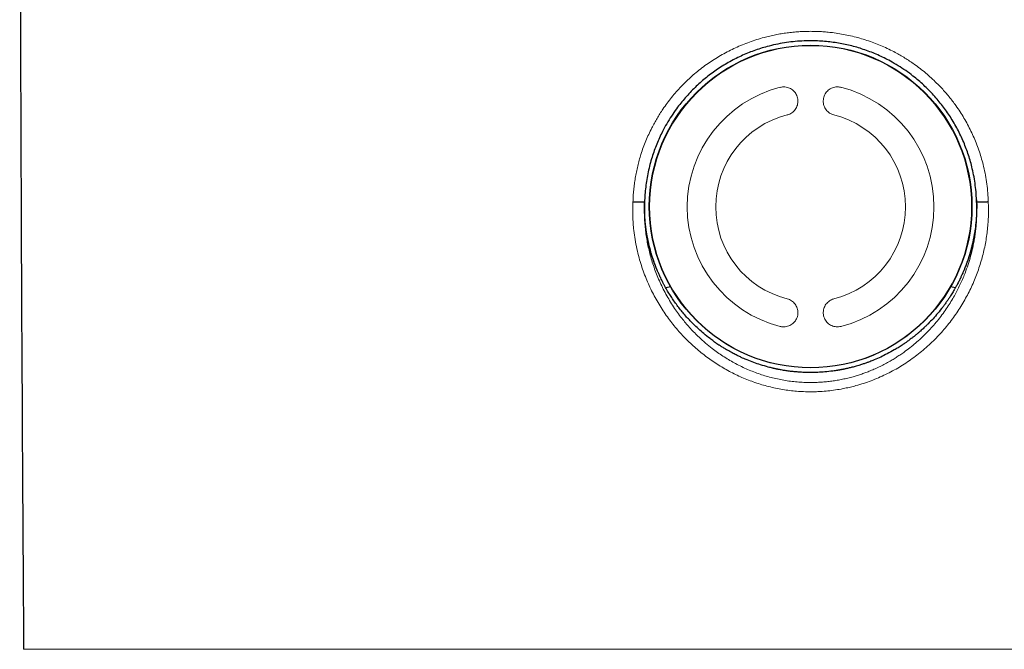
# Model space of a CAD drawing. Header units: millimetres. Extents: x 8 to 674, y 12 to 828.
# Tile 17 of 25: x 327 to 358, y 791 to 811. Entities that reach past the tile are written whole.
import ezdxf

# ---------------------------------------------------------------- set-up
doc = ezdxf.new("R2010")
doc.units = ezdxf.units.MM

msp = doc.modelspace()

# ---------------------------------------------------------------- linework, layer by layer
at = {"color": 7, "linetype": 'Continuous', "lineweight": 30}
for p, q in [((346.25, 805.14), (346.256, 805.362)), ((346.252, 805.273), (346.252, 805.273)), ((356.744, 805.352), (356.75, 805.138)), ((356.748, 805.273), (356.748, 805.273)), ((347.079, 802.596), (346.924, 802.567)), ((356.076, 802.567), (355.921, 802.596))]:
    msp.add_line(p, q, dxfattribs=at)
at = {"color": 252, "linetype": 'Continuous', "lineweight": 0}
for p, q in [((326.624, 791.138), (351.5, 791.138)), ((351.5, 791.138), (376.376, 791.138))]:
    msp.add_line(p, q, dxfattribs=at)
at = {"color": 7, "linetype": 'Continuous', "lineweight": 30}
msp.add_circle((351.5, 805.139), 5.1, dxfattribs=at)
at = {"color": 252, "linetype": 'Continuous', "lineweight": 0}
msp.add_circle((351.5, 805.134), 5.089, dxfattribs=at)
at = {"color": 7, "linetype": 'Continuous', "lineweight": 30}
msp.add_arc((5326.5, 826.283), 5000, 180.005186, 180.402735, dxfattribs=at)
at = {"color": 252, "linetype": 'Continuous', "lineweight": 0}
for centre, radius, start, end in [((351.5, 805.128), 3.9, 104.2614, 255.7386), ((351.5, 805.128), 3.9, 284.2614, 75.7386), ((351.5, 805.127), 3, 104.2614, 255.7386), ((351.5, 805.127), 3, 284.2614, 75.7386)]:
    msp.add_arc(centre, radius, start, end, dxfattribs=at)
for points, knots in [([(345.885, 805.283), (345.887, 805.346), (345.892, 805.472), (345.907, 805.662), (345.929, 805.851), (345.957, 806.04), (345.992, 806.228), (346.034, 806.417), (346.082, 806.603), (346.14, 806.799), (346.209, 807.002), (346.291, 807.213), (346.381, 807.421), (346.472, 807.609), (346.561, 807.777), (346.646, 807.927), (346.736, 808.074), (346.842, 808.235), (346.964, 808.408), (347.105, 808.59), (347.253, 808.766), (347.409, 808.937), (347.573, 809.101), (347.746, 809.26), (347.925, 809.413), (348.112, 809.559), (348.305, 809.696), (348.502, 809.824), (348.703, 809.944), (348.91, 810.056), (349.124, 810.159), (349.343, 810.255), (349.568, 810.341), (349.798, 810.419), (350.012, 810.481), (350.21, 810.53), (350.39, 810.569), (350.571, 810.602), (350.755, 810.63), (350.939, 810.651), (351.126, 810.666), (351.313, 810.676), (351.438, 810.677), (351.5, 810.678)], [0, 0, 0, 0, 0.021935, 0.043871, 0.065918, 0.087964, 0.110238, 0.132512, 0.1549, 0.177289, 0.203448, 0.229607, 0.255948, 0.282288, 0.302301, 0.322313, 0.342403, 0.362494, 0.38951, 0.416195, 0.442972, 0.469793, 0.496944, 0.524141, 0.551674, 0.579255, 0.606935, 0.634066, 0.661291, 0.688564, 0.716183, 0.743852, 0.771877, 0.799954, 0.828137, 0.849429, 0.870721, 0.892106, 0.913492, 0.93507, 0.956648, 0.978324, 1, 1, 1, 1]), ([(351.5, 810.678), (351.557, 810.677), (351.672, 810.676), (351.844, 810.668), (352.017, 810.655), (352.209, 810.635), (352.42, 810.604), (352.65, 810.562), (352.88, 810.509), (353.109, 810.447), (353.333, 810.376), (353.551, 810.297), (353.763, 810.21), (353.972, 810.114), (354.161, 810.018), (354.33, 809.924), (354.481, 809.834), (354.628, 809.74), (354.79, 809.63), (354.962, 809.503), (355.143, 809.357), (355.317, 809.204), (355.485, 809.045), (355.633, 808.891), (355.764, 808.746), (355.877, 808.611), (355.987, 808.472), (356.104, 808.313), (356.226, 808.135), (356.35, 807.936), (356.464, 807.734), (356.57, 807.525), (356.668, 807.312), (356.758, 807.092), (356.838, 806.867), (356.909, 806.637), (356.973, 806.391), (357.029, 806.128), (357.073, 805.849), (357.103, 805.567), (357.111, 805.378), (357.115, 805.283)], [0, 0, 0, 0, 0.019914, 0.039829, 0.05982, 0.079812, 0.106809, 0.133854, 0.161238, 0.188672, 0.216205, 0.242781, 0.269356, 0.296111, 0.322866, 0.343189, 0.363512, 0.383914, 0.404315, 0.431747, 0.458604, 0.48546, 0.512499, 0.539539, 0.560083, 0.580627, 0.601253, 0.621879, 0.64962, 0.676518, 0.703512, 0.730554, 0.75795, 0.785398, 0.813212, 0.841081, 0.869059, 0.901613, 0.934256, 0.967081, 1, 1, 1, 1]), ([(350.539, 808.907), (350.564, 808.912), (350.613, 808.922), (350.688, 808.921), (350.763, 808.909), (350.834, 808.884), (350.9, 808.848), (350.959, 808.801), (351.01, 808.744), (351.051, 808.68), (351.08, 808.609), (351.098, 808.534), (351.102, 808.457), (351.093, 808.381), (351.071, 808.307), (351.038, 808.238), (350.993, 808.176), (350.939, 808.122), (350.876, 808.079), (350.816, 808.05), (350.776, 808.038), (350.761, 808.034)], [0, 0, 0, 0, 0.052953, 0.105907, 0.158843, 0.211782, 0.265068, 0.318357, 0.372277, 0.426198, 0.480545, 0.534891, 0.589297, 0.643702, 0.697865, 0.752026, 0.805811, 0.859595, 0.913024, 0.966452, 1, 1, 1, 1]), ([(352.239, 808.034), (352.215, 808.041), (352.167, 808.056), (352.1, 808.093), (352.041, 808.14), (351.99, 808.196), (351.95, 808.26), (351.92, 808.33), (351.903, 808.404), (351.898, 808.48), (351.906, 808.556), (351.927, 808.63), (351.96, 808.699), (352.004, 808.762), (352.058, 808.816), (352.121, 808.861), (352.19, 808.894), (352.264, 808.915), (352.34, 808.923), (352.406, 808.919), (352.446, 808.911), (352.461, 808.907)], [0, 0, 0, 0, 0.053196, 0.106392, 0.159581, 0.212772, 0.266089, 0.319408, 0.373038, 0.42667, 0.480681, 0.534693, 0.589024, 0.643354, 0.697773, 0.75219, 0.806331, 0.860468, 0.914013, 0.967555, 1, 1, 1, 1]), ([(351.5, 799.281), (351.426, 799.281), (351.278, 799.283), (351.057, 799.298), (350.836, 799.32), (350.616, 799.352), (350.395, 799.394), (350.175, 799.444), (349.957, 799.504), (349.743, 799.573), (349.534, 799.649), (349.33, 799.733), (349.13, 799.825), (348.932, 799.926), (348.737, 800.035), (348.546, 800.152), (348.36, 800.276), (348.177, 800.409), (347.999, 800.55), (347.825, 800.698), (347.657, 800.854), (347.494, 801.018), (347.337, 801.189), (347.185, 801.367), (347.041, 801.552), (346.902, 801.745), (346.77, 801.945), (346.646, 802.152), (346.529, 802.365), (346.421, 802.584), (346.321, 802.81), (346.23, 803.041), (346.148, 803.277), (346.073, 803.531), (346.006, 803.803), (345.951, 804.092), (345.913, 804.36), (345.89, 804.608), (345.879, 804.833), (345.876, 805.058), (345.882, 805.208), (345.885, 805.283)], [0, 0, 0, 0, 0.024091, 0.048203, 0.072315, 0.096407, 0.12096, 0.145524, 0.170077, 0.194898, 0.218913, 0.242947, 0.266983, 0.290998, 0.315483, 0.339986, 0.36449, 0.388976, 0.413892, 0.438907, 0.463921, 0.489256, 0.514592, 0.540254, 0.565915, 0.59168, 0.617981, 0.644393, 0.670805, 0.697595, 0.724385, 0.751568, 0.778752, 0.806065, 0.838063, 0.870081, 0.902077, 0.926548, 0.95104, 0.975531, 1, 1, 1, 1]), ([(357.115, 805.283), (357.117, 805.253), (357.122, 805.149), (357.124, 804.971), (357.118, 804.75), (357.103, 804.527), (357.079, 804.305), (357.046, 804.081), (357.004, 803.858), (356.953, 803.636), (356.893, 803.415), (356.824, 803.195), (356.746, 802.977), (356.659, 802.762), (356.563, 802.549), (356.457, 802.339), (356.342, 802.132), (356.219, 801.928), (356.087, 801.729), (355.945, 801.534), (355.795, 801.343), (355.636, 801.158), (355.468, 800.978), (355.291, 800.804), (355.106, 800.638), (354.912, 800.478), (354.714, 800.329), (354.512, 800.189), (354.306, 800.06), (354.093, 799.939), (353.873, 799.826), (353.647, 799.723), (353.414, 799.629), (353.176, 799.545), (352.957, 799.48), (352.76, 799.429), (352.564, 799.386), (352.347, 799.346), (352.108, 799.313), (351.886, 799.293), (351.683, 799.282), (351.561, 799.281), (351.5, 799.281)], [0, 0, 0, 0, 0.009836, 0.03392, 0.058014, 0.082098, 0.106549, 0.131, 0.155812, 0.180635, 0.205448, 0.230652, 0.255866, 0.28107, 0.30665, 0.33223, 0.358181, 0.384143, 0.410094, 0.436577, 0.463172, 0.489768, 0.516746, 0.543725, 0.571098, 0.598472, 0.625974, 0.652455, 0.679058, 0.705661, 0.732688, 0.759714, 0.787185, 0.814655, 0.842275, 0.861764, 0.881252, 0.907532, 0.933825, 0.960104, 0.980052, 1, 1, 1, 1]), ([(346.247, 804.928), (346.247, 804.904), (346.247, 804.809), (346.257, 804.644), (346.275, 804.434), (346.302, 804.224), (346.337, 804.014), (346.38, 803.805), (346.433, 803.593), (346.495, 803.378), (346.568, 803.161), (346.65, 802.946), (346.742, 802.733), (346.843, 802.523), (346.954, 802.316), (347.073, 802.114), (347.198, 801.921), (347.326, 801.74), (347.452, 801.575), (347.578, 801.422), (347.705, 801.279), (347.836, 801.14), (347.993, 800.987), (348.177, 800.821), (348.373, 800.661), (348.558, 800.525), (348.728, 800.408), (348.904, 800.298), (349.085, 800.194), (349.27, 800.098), (349.46, 800.008), (349.655, 799.926), (349.851, 799.853), (350.049, 799.789), (350.249, 799.732), (350.452, 799.684), (350.657, 799.644), (350.865, 799.613), (351.075, 799.59), (351.287, 799.576), (351.485, 799.572), (351.668, 799.575), (351.837, 799.584), (352.005, 799.598), (352.173, 799.618), (352.341, 799.644), (352.509, 799.676), (352.676, 799.714), (352.832, 799.755), (352.979, 799.798), (353.115, 799.842), (353.25, 799.891), (353.393, 799.946), (353.544, 800.011), (353.702, 800.084), (353.858, 800.164), (354.003, 800.244), (354.137, 800.324), (354.262, 800.402), (354.384, 800.485), (354.526, 800.586), (354.687, 800.709), (354.863, 800.856), (355.033, 801.011), (355.197, 801.174), (355.356, 801.345), (355.508, 801.524), (355.653, 801.71), (355.787, 801.898), (355.909, 802.086), (356.017, 802.266), (356.115, 802.443), (356.202, 802.616), (356.284, 802.791), (356.37, 802.997), (356.458, 803.233), (356.542, 803.499), (356.612, 803.768), (356.661, 804.003), (356.695, 804.204), (356.717, 804.37), (356.735, 804.537), (356.749, 804.725), (356.752, 804.857), (356.753, 804.933)], [0, 0, 0, 0, 0.004378, 0.017028, 0.029679, 0.042412, 0.055145, 0.067991, 0.080857, 0.094609, 0.108385, 0.122272, 0.136183, 0.150269, 0.16438, 0.178603, 0.192852, 0.205877, 0.218921, 0.230425, 0.241929, 0.253488, 0.265047, 0.281721, 0.298437, 0.310851, 0.323282, 0.33582, 0.348358, 0.360977, 0.373596, 0.386332, 0.399091, 0.411492, 0.423914, 0.436459, 0.449004, 0.461641, 0.474278, 0.487047, 0.499841, 0.509924, 0.52002, 0.530185, 0.54035, 0.550564, 0.560778, 0.571061, 0.581357, 0.589964, 0.59857, 0.607206, 0.615841, 0.626328, 0.636815, 0.647352, 0.657889, 0.666774, 0.675658, 0.684571, 0.693483, 0.707284, 0.72111, 0.73505, 0.749014, 0.763156, 0.777325, 0.791609, 0.805918, 0.819104, 0.832309, 0.843956, 0.855603, 0.867307, 0.87901, 0.895895, 0.912824, 0.929381, 0.945981, 0.956041, 0.966101, 0.976201, 0.986302, 1, 1, 1, 1]), ([(350.761, 802.219), (350.785, 802.212), (350.833, 802.197), (350.9, 802.16), (350.959, 802.113), (351.01, 802.057), (351.05, 801.993), (351.08, 801.924), (351.097, 801.85), (351.102, 801.774), (351.094, 801.698), (351.073, 801.625), (351.04, 801.556), (350.996, 801.493), (350.942, 801.439), (350.879, 801.394), (350.81, 801.361), (350.736, 801.34), (350.66, 801.332), (350.594, 801.336), (350.554, 801.345), (350.539, 801.348)], [0, 0, 0, 0, 0.053196, 0.106392, 0.159581, 0.212772, 0.266089, 0.319408, 0.373038, 0.42667, 0.480681, 0.534693, 0.589024, 0.643354, 0.697773, 0.75219, 0.806331, 0.860468, 0.914013, 0.967555, 1, 1, 1, 1]), ([(352.461, 801.348), (352.436, 801.343), (352.387, 801.333), (352.312, 801.334), (352.237, 801.346), (352.166, 801.371), (352.1, 801.407), (352.041, 801.454), (351.99, 801.51), (351.949, 801.575), (351.92, 801.645), (351.902, 801.72), (351.898, 801.797), (351.907, 801.873), (351.929, 801.947), (351.962, 802.016), (352.007, 802.078), (352.061, 802.131), (352.124, 802.175), (352.184, 802.203), (352.224, 802.215), (352.239, 802.219)], [0, 0, 0, 0, 0.052953, 0.105907, 0.158843, 0.211782, 0.265068, 0.318357, 0.372277, 0.426198, 0.480545, 0.534891, 0.589297, 0.643702, 0.697865, 0.752026, 0.805811, 0.859595, 0.913024, 0.966452, 1, 1, 1, 1])]:
    msp.add_open_spline(points, degree=3, knots=knots, dxfattribs=at)
at = {"color": 7, "linetype": 'Continuous', "lineweight": 30}
for points, knots in [([(356.748, 805.273), (356.744, 805.362), (356.737, 805.541), (356.709, 805.808), (356.668, 806.073), (356.616, 806.32), (356.557, 806.549), (356.493, 806.76), (356.421, 806.968), (356.339, 807.174), (356.247, 807.379), (356.146, 807.581), (356.036, 807.779), (355.92, 807.969), (355.797, 808.151), (355.668, 808.326), (355.532, 808.496), (355.389, 808.661), (355.237, 808.821), (355.076, 808.977), (354.909, 809.125), (354.721, 809.279), (354.508, 809.437), (354.269, 809.593), (354.041, 809.726), (353.826, 809.838), (353.626, 809.931), (353.422, 810.016), (353.217, 810.092), (353.011, 810.158), (352.803, 810.216), (352.594, 810.265), (352.381, 810.306), (352.163, 810.338), (351.943, 810.361), (351.722, 810.375), (351.481, 810.381), (351.222, 810.374), (350.945, 810.351), (350.67, 810.315), (350.396, 810.264), (350.145, 810.203), (349.916, 810.136), (349.707, 810.065), (349.502, 809.986), (349.298, 809.897), (349.097, 809.799), (348.898, 809.691), (348.704, 809.575), (348.517, 809.453), (348.339, 809.324), (348.169, 809.19), (348.004, 809.05), (347.844, 808.901), (347.689, 808.745), (347.539, 808.58), (347.397, 808.409), (347.249, 808.217), (347.1, 808), (346.951, 807.759), (346.827, 807.529), (346.722, 807.313), (346.636, 807.112), (346.557, 806.908), (346.485, 806.693), (346.421, 806.468), (346.365, 806.233), (346.319, 805.995), (346.285, 805.755), (346.261, 805.514), (346.255, 805.353), (346.252, 805.273)], [0, 0, 0, 0, 0.016494, 0.033011, 0.049529, 0.066023, 0.079578, 0.093146, 0.106713, 0.120269, 0.134234, 0.148213, 0.162192, 0.176158, 0.189585, 0.203023, 0.216462, 0.229889, 0.243697, 0.257518, 0.271339, 0.285148, 0.302795, 0.320456, 0.338104, 0.35171, 0.365328, 0.378946, 0.392552, 0.405782, 0.419023, 0.432265, 0.445495, 0.459114, 0.472746, 0.486379, 0.499998, 0.517051, 0.534141, 0.551244, 0.568334, 0.585387, 0.598947, 0.612519, 0.626091, 0.63965, 0.653618, 0.667598, 0.681578, 0.695546, 0.708938, 0.722341, 0.735745, 0.749137, 0.762907, 0.776689, 0.790471, 0.804241, 0.821736, 0.839244, 0.856738, 0.870222, 0.883717, 0.897213, 0.910696, 0.925553, 0.940443, 0.955349, 0.970255, 0.985144, 1, 1, 1, 1]), ([(346.252, 805.273), (346.251, 805.272), (346.249, 805.272), (346.236, 805.272), (346.216, 805.272), (346.188, 805.273), (346.152, 805.273), (346.112, 805.275), (346.067, 805.276), (346.017, 805.278), (345.963, 805.28), (345.918, 805.281), (345.892, 805.282), (345.885, 805.283)], [0, 0, 0, 0, 0.09248, 0.187641, 0.280121, 0.375282, 0.467763, 0.562925, 0.655412, 0.75058, 0.852497, 0.958043, 1, 1, 1, 1]), ([(346.252, 805.273), (346.249, 805.203), (346.244, 805.088), (346.246, 804.973), (346.247, 804.928)], [0, 0, 0, 0, 0.605367, 1, 1, 1, 1]), ([(346.25, 805.14), (346.25, 805.16), (346.25, 805.199), (346.251, 805.238), (346.251, 805.257)], [0, 0, 0, 0, 0.510579, 1, 1, 1, 1]), ([(357.115, 805.283), (357.108, 805.283), (357.083, 805.282), (357.038, 805.28), (356.984, 805.278), (356.934, 805.276), (356.889, 805.275), (356.848, 805.274), (356.813, 805.273), (356.785, 805.272), (356.764, 805.272), (356.751, 805.272), (356.749, 805.272), (356.748, 805.273)], [0, 0, 0, 0, 0.041982, 0.143887, 0.24942, 0.341906, 0.437075, 0.529555, 0.624718, 0.717198, 0.812359, 0.904839, 1, 1, 1, 1]), ([(356.753, 804.933), (356.754, 804.952), (356.756, 805.017), (356.754, 805.131), (356.75, 805.225), (356.748, 805.273)], [0, 0, 0, 0, 0.162463, 0.581231, 1, 1, 1, 1]), ([(356.748, 805.264), (356.749, 805.259), (356.749, 805.237), (356.75, 805.194), (356.75, 805.157), (356.75, 805.138)], [0, 0, 0, 0, 0.102692, 0.550817, 1, 1, 1, 1]), ([(346.649, 803.131), (346.615, 803.218), (346.546, 803.392), (346.468, 803.636), (346.407, 803.859), (346.36, 804.062), (346.321, 804.267), (346.293, 804.46), (346.273, 804.64), (346.26, 804.806), (346.251, 804.973), (346.25, 805.084), (346.25, 805.14)], [0, 0, 0, 0, 0.135777, 0.271946, 0.37262, 0.473452, 0.574763, 0.676238, 0.756972, 0.837789, 0.918853, 1, 1, 1, 1]), ([(356.75, 805.138), (356.75, 805.107), (356.749, 805.007), (356.743, 804.838), (356.727, 804.632), (356.703, 804.427), (356.667, 804.197), (356.615, 803.944), (356.543, 803.668), (356.47, 803.442), (356.404, 803.262), (356.368, 803.173), (356.35, 803.129)], [0, 0, 0, 0, 0.04531, 0.1452, 0.245245, 0.34576, 0.446435, 0.583801, 0.721571, 0.86057, 0.930259, 1, 1, 1, 1]), ([(347.787, 801.428), (347.708, 801.51), (347.549, 801.674), (347.331, 801.942), (347.166, 802.172), (347.044, 802.361), (346.957, 802.505), (346.887, 802.631), (346.833, 802.733), (346.796, 802.807), (346.763, 802.876), (346.734, 802.937), (346.71, 802.99), (346.69, 803.035), (346.673, 803.074), (346.66, 803.105), (346.652, 803.124), (346.649, 803.131)], [0, 0, 0, 0, 0.165771, 0.332745, 0.500924, 0.578496, 0.660033, 0.745535, 0.787753, 0.828919, 0.865817, 0.898449, 0.926817, 0.950921, 0.970761, 0.988133, 1, 1, 1, 1]), ([(356.35, 803.129), (356.347, 803.121), (356.339, 803.103), (356.325, 803.07), (356.306, 803.026), (356.279, 802.965), (356.241, 802.882), (356.189, 802.777), (356.136, 802.674), (356.085, 802.581), (356.043, 802.506), (356.003, 802.44), (355.964, 802.376), (355.927, 802.316), (355.892, 802.263), (355.862, 802.217), (355.833, 802.175), (355.803, 802.132), (355.773, 802.088), (355.742, 802.045), (355.71, 802.003), (355.638, 801.907), (355.527, 801.768), (355.371, 801.59), (355.265, 801.481), (355.212, 801.426)], [0, 0, 0, 0, 0.011774, 0.029137, 0.052088, 0.080629, 0.127379, 0.184072, 0.250708, 0.296606, 0.338349, 0.375935, 0.409363, 0.447465, 0.478174, 0.50149, 0.527057, 0.552679, 0.578355, 0.604086, 0.629872, 0.655712, 0.778242, 0.888651, 1, 1, 1, 1]), ([(349.49, 800.289), (349.469, 800.298), (349.423, 800.317), (349.345, 800.351), (349.252, 800.394), (349.143, 800.447), (349.04, 800.5), (348.949, 800.55), (348.879, 800.59), (348.816, 800.627), (348.76, 800.66), (348.712, 800.69), (348.671, 800.716), (348.636, 800.739), (348.607, 800.758), (348.583, 800.774), (348.562, 800.788), (348.541, 800.802), (348.519, 800.817), (348.498, 800.832), (348.477, 800.847), (348.456, 800.861), (348.404, 800.899), (348.291, 800.983), (348.128, 801.113), (347.95, 801.268), (347.841, 801.375), (347.787, 801.428)], [0, 0, 0, 0, 0.032399, 0.073506, 0.12332, 0.181844, 0.249077, 0.292508, 0.331953, 0.36741, 0.398879, 0.426361, 0.449855, 0.46936, 0.487075, 0.499361, 0.511845, 0.524333, 0.536825, 0.54932, 0.56182, 0.574324, 0.586832, 0.655692, 0.778945, 0.889318, 1, 1, 1, 1]), ([(355.212, 801.426), (355.204, 801.419), (355.187, 801.402), (355.158, 801.373), (355.122, 801.338), (355.078, 801.297), (355.027, 801.25), (354.968, 801.197), (354.901, 801.139), (354.828, 801.078), (354.755, 801.019), (354.685, 800.965), (354.623, 800.918), (354.567, 800.878), (354.518, 800.843), (354.477, 800.815), (354.444, 800.792), (354.417, 800.774), (354.394, 800.758), (354.372, 800.744), (354.351, 800.73), (354.329, 800.716), (354.307, 800.703), (354.285, 800.689), (354.231, 800.655), (354.11, 800.583), (353.929, 800.483), (353.717, 800.378), (353.578, 800.318), (353.508, 800.288)], [0, 0, 0, 0, 0.015105, 0.034867, 0.059284, 0.088358, 0.122088, 0.160475, 0.203519, 0.251221, 0.298399, 0.341002, 0.379027, 0.412476, 0.441347, 0.465639, 0.485352, 0.500486, 0.512945, 0.525408, 0.537874, 0.550344, 0.562818, 0.575296, 0.587777, 0.656488, 0.779462, 0.889577, 1, 1, 1, 1]), ([(351.499, 799.889), (351.482, 799.889), (351.443, 799.889), (351.378, 799.89), (351.299, 799.893), (351.207, 799.897), (351.1, 799.904), (350.998, 799.913), (350.906, 799.922), (350.832, 799.931), (350.764, 799.941), (350.703, 799.95), (350.64, 799.96), (350.578, 799.97), (350.521, 799.981), (350.482, 799.989), (350.452, 799.995), (350.427, 800), (350.402, 800.005), (350.377, 800.011), (350.351, 800.016), (350.326, 800.022), (350.263, 800.037), (350.127, 800.071), (349.927, 800.129), (349.702, 800.204), (349.561, 800.261), (349.49, 800.289)], [0, 0, 0, 0, 0.024869, 0.056413, 0.094632, 0.139528, 0.191105, 0.249362, 0.289094, 0.325536, 0.358688, 0.388549, 0.415117, 0.452082, 0.479901, 0.498573, 0.511077, 0.523585, 0.536097, 0.548613, 0.561134, 0.573658, 0.586187, 0.655163, 0.778621, 0.889166, 1, 1, 1, 1]), ([(353.508, 800.288), (353.493, 800.282), (353.458, 800.268), (353.399, 800.244), (353.326, 800.216), (353.238, 800.185), (353.135, 800.15), (353.036, 800.118), (352.947, 800.092), (352.876, 800.072), (352.81, 800.055), (352.751, 800.04), (352.695, 800.027), (352.642, 800.015), (352.594, 800.004), (352.556, 799.996), (352.527, 799.99), (352.503, 799.986), (352.48, 799.981), (352.458, 799.977), (352.436, 799.973), (352.414, 799.969), (352.391, 799.965), (352.369, 799.961), (352.307, 799.951), (352.169, 799.931), (351.962, 799.908), (351.726, 799.892), (351.575, 799.89), (351.499, 799.889)], [0, 0, 0, 0, 0.023622, 0.054486, 0.092591, 0.137932, 0.190504, 0.250303, 0.289366, 0.325273, 0.358028, 0.38763, 0.414082, 0.442717, 0.466431, 0.485226, 0.499103, 0.510064, 0.521027, 0.531991, 0.542956, 0.553924, 0.564892, 0.575862, 0.586834, 0.655833, 0.779193, 0.889511, 1, 1, 1, 1])]:
    msp.add_open_spline(points, degree=3, knots=knots, dxfattribs=at)
for points in [[(346.649, 803.131), (346.613, 803.222), (346.541, 803.405), (346.452, 803.686), (346.379, 803.971), (346.321, 804.26), (346.28, 804.552), (346.255, 804.846), (346.252, 805.042), (346.25, 805.14)], [(356.75, 805.138), (356.748, 805.04), (356.745, 804.843), (356.719, 804.55), (356.678, 804.258), (356.621, 803.969), (356.547, 803.684), (356.458, 803.403), (356.386, 803.22), (356.35, 803.129)]]:
    msp.add_open_spline(points, degree=3, dxfattribs=at)

doc.saveas('drawing.dxf')
